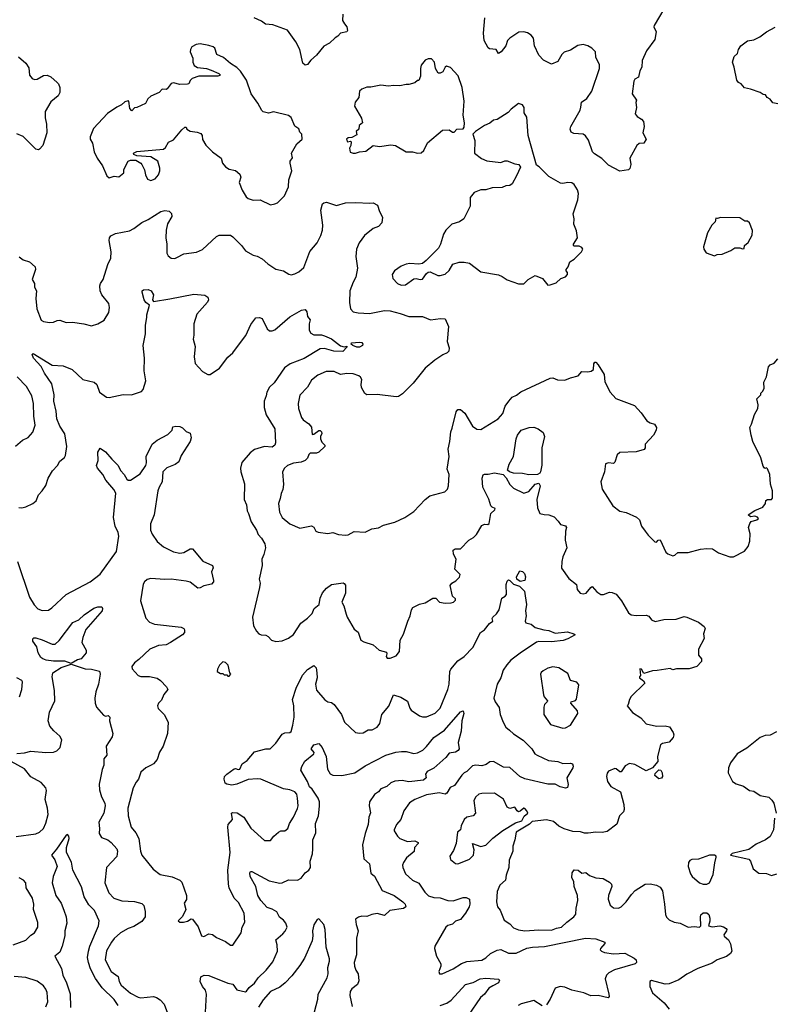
# Model space of a CAD drawing. Extents: x 1690054 to 1842981, y 782881 to 914114.
# Tile 159 of 256: x 1738017 to 1743988, y 824404 to 832190. Entities that reach past the tile are written whole.
import ezdxf

# ---------------------------------------------------------------- set-up
doc = ezdxf.new("R2010")
doc.units = 0

msp = doc.modelspace()

# ---------------------------------------------------------------- linework, layer by layer
at = {"layer": '0CON10XD'}
for points in [[(1743155.8, 832344.2), (1743038, 832145), (1743035.8, 832135), (1743054.4, 832095), (1743043.2, 832035), (1742975.5, 831945), (1742943, 831867), (1742940, 831815), (1742924.4, 831785), (1742914.6, 831735.4), (1742885, 831720), (1742875.2, 831705), (1742862.5, 831605), (1742897.5, 831555), (1742893.3, 831535), (1742898.8, 831495), (1742886, 831445), (1742902, 831425), (1742936.7, 831405), (1742952, 831385), (1742956.9, 831345), (1742948.6, 831295), (1742975.3, 831244.7), (1742955, 831213.3), (1742918.6, 831211.4), (1742901.4, 831195), (1742845.7, 831095), (1742853.1, 831045), (1742845.6, 831015), (1742835, 831001.9), (1742765, 830993.8), (1742675, 831038.8), (1742622.5, 831092.5), (1742565, 831129.2), (1742550, 831145), (1742517.9, 831237.9), (1742495, 831272), (1742475, 831284.2), (1742401.2, 831291.2), (1742381.2, 831301.2), (1742373.3, 831325), (1742376.7, 831345), (1742452, 831475), (1742457.7, 831497.7), (1742462.7, 831537.3), (1742505, 831567.1), (1742545.4, 831625), (1742603.8, 831805), (1742604.6, 831834.6), (1742576.2, 831895), (1742573.3, 831935), (1742543.3, 831965), (1742513, 831983), (1742475, 831993.3), (1742434.5, 831985.5), (1742375, 831949.2), (1742325, 831934.3), (1742306.9, 831915), (1742275, 831858.8), (1742225, 831839.2), (1742161.2, 831871.2), (1742125, 831910), (1742091.4, 831985), (1742082.9, 832045), (1742065, 832068.6), (1742035, 832087.1), (1742005, 832094.4), (1741967.7, 832092.3), (1741895, 832044.2), (1741877.5, 832025), (1741862.9, 831985), (1741826, 831935), (1741805, 831923.3), (1741785.9, 831955.9), (1741735, 831958.8), (1741725, 831968.8), (1741691.9, 832025), (1741687.1, 832082.9), (1741697.5, 832205)], [(1740573.8, 832235), (1740571.2, 832185), (1740586.4, 832156.4), (1740606.7, 832135), (1740610, 832105), (1740605, 832093.3), (1740555, 832083.3), (1740535, 832060), (1740512.7, 832047.3), (1740467.5, 832005), (1740425, 831981.2), (1740365, 831909.2), (1740319.7, 831870.3), (1740295, 831836.2), (1740275, 831831.2), (1740257.3, 831847.3), (1740232.5, 831955), (1740202.5, 832015), (1740135, 832107.5), (1740019.3, 832149.3), (1739962.5, 832155), (1739929.7, 832179.7), (1739872.5, 832205)], [(1744015, 831526.2), (1743975, 831532.5), (1743955, 831562.5), (1743932.5, 831575), (1743917.5, 831595), (1743899.2, 831599.2), (1743875, 831615.8), (1743798.8, 831641.2), (1743752.7, 831652.7), (1743725, 831683.3), (1743705, 831692.5), (1743692.3, 831712.3), (1743671.5, 831815), (1743656.9, 831855), (1743670.6, 831899.4), (1743696.7, 831923.3), (1743705.4, 831954.6), (1743724.3, 831985), (1743775, 832022.9), (1743825, 832030.6), (1743873.3, 832055), (1743925, 832095.7), (1743995, 832130.8)], [(1740003, 830727), (1740035, 830734), (1740056.8, 830743.2), (1740112.4, 830797.6), (1740145, 830870), (1740147.5, 830925), (1740171.2, 830995), (1740157.5, 831055), (1740158.3, 831071.7), (1740177, 831097), (1740168.8, 831135), (1740210.7, 831209.3), (1740252.5, 831245), (1740250, 831285), (1740235, 831300), (1740226.1, 831326.1), (1740195, 831347.5), (1740165, 831417.5), (1740145, 831432.5), (1740025, 831462.5), (1739985, 831452.5), (1739945, 831462.5), (1739932.3, 831472.3), (1739900.7, 831530.7), (1739847.5, 831605), (1739812.6, 831712.6), (1739765, 831783.8), (1739735, 831813.3), (1739685, 831843.3), (1739630.7, 831890.7), (1739577.5, 831915), (1739560, 831965), (1739547.5, 831975), (1739515, 831987.5), (1739445, 831998.6), (1739414.5, 831995.5), (1739378.8, 831975), (1739368, 831955), (1739366.2, 831935), (1739387.5, 831885), (1739387.5, 831855), (1739398.3, 831828.3), (1739425, 831812), (1739495, 831803.8), (1739531.7, 831791.7), (1739592.5, 831765), (1739602.5, 831755), (1739600, 831750), (1739585, 831744), (1739435.9, 831744.1), (1739382.5, 831725), (1739365, 831710), (1739356.4, 831683.6), (1739345, 831680), (1739285, 831677.5), (1739235, 831690), (1739215, 831686.2), (1739185, 831642.5), (1739175, 831637.5), (1739145, 831640), (1739120, 831615), (1739055, 831586), (1739030, 831565), (1739012.3, 831527.7), (1738945, 831496), (1738926.4, 831493.6), (1738905, 831470), (1738888.3, 831488.3), (1738880, 831545), (1738875, 831550), (1738848.3, 831541.7), (1738823, 831517), (1738785, 831500), (1738711.7, 831448.3), (1738601.2, 831328.8), (1738574.2, 831265), (1738576.2, 831245), (1738593.8, 831215), (1738606.2, 831145), (1738630, 831095), (1738673.8, 831035), (1738707.5, 830955), (1738725, 830940), (1738765, 830952.5), (1738801.7, 830948.3), (1738841.7, 830978.3), (1738842.5, 831005), (1738875, 831072.5), (1738895, 831080), (1738935, 831080), (1738975, 831056.7), (1738983.3, 831045), (1739003.9, 831003.9), (1739012.7, 830962.7), (1739028.8, 830928.8), (1739055, 830920), (1739087.9, 830932.1), (1739115, 830963.8), (1739126.7, 830995), (1739126.5, 831016.5), (1739111.2, 831071.2), (1739055, 831105.8), (1738945, 831113.3), (1738920, 831125), (1738917.5, 831135), (1738945, 831147.5), (1739155, 831166.2), (1739170.5, 831179.5), (1739195, 831222.5), (1739235, 831240), (1739300.5, 831319.5), (1739325, 831340), (1739335, 831340), (1739340, 831325), (1739365, 831310), (1739421.7, 831301.7), (1739449.3, 831289.3), (1739460, 831275), (1739463, 831243), (1739489.3, 831199.3), (1739544, 831145), (1739611.2, 831095), (1739621.2, 831055), (1739645, 831026.7), (1739675, 831008.8), (1739725, 830996.7), (1739759.5, 830969.5), (1739766.4, 830946.4), (1739753.9, 830903.9), (1739778.3, 830841.7), (1739809.3, 830789.3), (1739825, 830776.7), (1739864.1, 830764.1), (1739920, 830765), (1740003, 830727)], [(1738007.6, 831897.6), (1738066.8, 831846.8), (1738090.5, 831810.5), (1738095, 831752.5), (1738116.7, 831725), (1738135, 831718), (1738155, 831719.2), (1738205, 831750), (1738235, 831751.2), (1738265, 831738.8), (1738314.4, 831694.4), (1738324.2, 831684.2), (1738334.2, 831655), (1738334.3, 831615.7), (1738320.9, 831589.1), (1738265, 831541.2), (1738220, 831465), (1738218, 831415), (1738229.2, 831365), (1738230.8, 831295), (1738200, 831195), (1738175, 831166.7), (1738165, 831161.2), (1738145, 831166.2), (1738045, 831265.8), (1737995, 831286.7)], [(1740675, 831133.8), (1740705, 831146.2), (1740755, 831150), (1740813.9, 831196.1), (1740865, 831188.8), (1740955, 831200), (1740990, 831195), (1741075, 831145.8), (1741125, 831145.8), (1741165, 831135.8), (1741195, 831138.8), (1741213.8, 831155), (1741245, 831217.5), (1741363.9, 831316.1), (1741415, 831320), (1741440.7, 831300.7), (1741455, 831300), (1741476.4, 831323.6), (1741525, 831327.5), (1741535, 831340), (1741536.2, 831375), (1741526.9, 831435), (1741533.1, 831545), (1741516.9, 831655), (1741486.4, 831746.4), (1741425, 831812.5), (1741395, 831822.5), (1741382.5, 831815), (1741365, 831777.5), (1741345, 831767.5), (1741328.3, 831768.3), (1741307.5, 831805), (1741300, 831855), (1741275, 831880), (1741248.3, 831881.7), (1741225, 831870), (1741195, 831830), (1741187.5, 831805), (1741187.5, 831745), (1741175, 831710), (1741165, 831710), (1741145, 831690), (1741095, 831677.5), (1741075, 831678.8), (1741025, 831666.7), (1740975, 831670), (1740935, 831664), (1740875, 831673.3), (1740795, 831656.7), (1740765, 831656), (1740725, 831641.2), (1740706.7, 831625), (1740700, 831575), (1740672.3, 831537.7), (1740666.4, 831506.4), (1740720.7, 831410.7), (1740730, 831375), (1740702.5, 831355), (1740700, 831325), (1740680, 831305), (1740685, 831280), (1740645, 831260), (1740615, 831257.5), (1740602.5, 831245), (1740610, 831225), (1740635, 831230), (1740640, 831225), (1740636.7, 831195), (1740626.4, 831173.6), (1740632.7, 831142.7), (1740655, 831133.8), (1740675, 831133.8)], [(1742195, 830090), (1742215, 830093.8), (1742260.7, 830109.3), (1742300, 830145), (1742335, 830157.5), (1742352.5, 830175), (1742351.7, 830191.7), (1742340, 830205), (1742340, 830215), (1742357.5, 830235), (1742370, 830275), (1742405, 830297.5), (1742462.5, 830355), (1742472.5, 830375), (1742465, 830390), (1742445, 830400), (1742405, 830400), (1742400, 830405), (1742400, 830415), (1742430, 830465), (1742421.7, 830521.7), (1742402.3, 830572.3), (1742404.2, 830615), (1742397.5, 830655), (1742433, 830767), (1742438.6, 830815), (1742431.4, 830845), (1742405, 830886.2), (1742385, 830900), (1742355, 830904), (1742315, 830895.8), (1742295, 830898), (1742205, 830949.2), (1742126.4, 831026.4), (1742105, 831040), (1742040, 831275), (1742030, 831420), (1742010, 831455), (1742010, 831495), (1741995, 831517.5), (1741965, 831526.7), (1741906.1, 831483.9), (1741882.3, 831457.7), (1741795, 831400), (1741765, 831396.7), (1741738.3, 831371.7), (1741696.2, 831353.8), (1741623.9, 831306.1), (1741602.5, 831285), (1741618.8, 831235), (1741615.9, 831135.9), (1741671.7, 831091.7), (1741713.9, 831073.9), (1741825, 831061.2), (1741855, 831073.8), (1741873.9, 831073.9), (1741935, 831050), (1741966.1, 831046.1), (1741980, 831025), (1741948.8, 830955), (1741915, 830893.3), (1741895, 830878.8), (1741863.9, 830876.1), (1741835, 830863.8), (1741755, 830861.4), (1741705, 830844.4), (1741665, 830844), (1741613.3, 830825), (1741580.8, 830785), (1741582, 830715), (1741530.8, 830615), (1741498, 830592), (1741436.4, 830573.6), (1741388.8, 830525), (1741370, 830495), (1741346, 830415), (1741330, 830385), (1741233.8, 830285), (1741205, 830263.3), (1741175, 830256.2), (1741105, 830262), (1741075, 830256), (1741035, 830242), (1740983.3, 830205), (1740963.8, 830175), (1740968.8, 830145), (1741006.7, 830105), (1741035, 830090.8), (1741070, 830095), (1741135, 830140), (1741155, 830143.8), (1741186.4, 830136.4), (1741205, 830138.8), (1741235, 830183.3), (1741250, 830195), (1741265.8, 830195.8), (1741325, 830168.8), (1741345, 830168), (1741385, 830178.8), (1741415, 830206.7), (1741445, 830256.7), (1741495, 830273.8), (1741533.6, 830273.6), (1741575, 830264), (1741665, 830196), (1741805, 830172.5), (1741835, 830160.8), (1741875, 830133.8), (1741965, 830102.5), (1742005, 830102.5), (1742040, 830135), (1742095, 830166.7), (1742153.3, 830145), (1742195, 830090)], [(1738013.9, 830313.9), (1738045, 830291.2), (1738095, 830276.7), (1738140, 830235), (1738142.5, 830215), (1738116.2, 830135), (1738133.3, 830105), (1738133.3, 830075), (1738150, 830045), (1738144.2, 829985), (1738154, 829905), (1738186, 829815), (1738205, 829803.1), (1738254.1, 829795.9), (1738285, 829797.5), (1738315, 829812), (1738335, 829814), (1738385, 829795.7), (1738435, 829797.5), (1738525.7, 829785.7), (1738585, 829768.6), (1738635.6, 829784.4), (1738686.6, 829813.4), (1738722.5, 829875), (1738728.8, 829915), (1738723.8, 829945), (1738666, 830015), (1738654, 830045), (1738651.2, 830085), (1738656.2, 830105), (1738678, 830135), (1738715.7, 830255), (1738739.5, 830305), (1738740.9, 830355), (1738726, 830445), (1738728.8, 830465), (1738739.5, 830480.5), (1738775, 830499.2), (1738885, 830521.4), (1738920.5, 830539.5), (1738985, 830587.5), (1739035, 830610.8), (1739135, 830674), (1739165, 830680.8), (1739200, 830675), (1739217.7, 830657.7), (1739220, 830635), (1739187.5, 830575), (1739176, 830525), (1739172.5, 830465), (1739182, 830415), (1739182, 830345), (1739192.1, 830322.1), (1739215, 830304), (1739245, 830302), (1739260.8, 830309.2), (1739315, 830338), (1739415, 830351.4), (1739465, 830374.3), (1739575, 830476.2), (1739595, 830486.2), (1739684.3, 830485.7), (1739705, 830472.9), (1739773.6, 830403.6), (1739805, 830362.5), (1739865, 830328), (1739895, 830320.8), (1739935, 830300), (1739979.5, 830259.5), (1740045, 830217.1), (1740104.3, 830204.3), (1740147.7, 830177.7), (1740165, 830173.8), (1740195, 830180), (1740225, 830196), (1740265, 830230), (1740312, 830358), (1740370.5, 830425), (1740400, 830485), (1740412.7, 830525), (1740415.6, 830565.6), (1740400.8, 830685), (1740412.5, 830735), (1740425, 830743.3)], [(1740425, 830743.3), (1740445, 830746.2), (1740525, 830720.8), (1740595, 830742.5), (1740675.7, 830745.7), (1740785, 830738.6), (1740815, 830742), (1740848.8, 830725), (1740865, 830672.5), (1740888.3, 830628.3), (1740883.3, 830585), (1740855, 830556.2), (1740815, 830539.2), (1740745, 830484.3), (1740703.3, 830425), (1740681.8, 830375), (1740677, 830317), (1740689.4, 830225), (1740677.8, 830155), (1740654.5, 830115), (1740628.2, 830045), (1740626.8, 829955), (1740633.8, 829905), (1740655, 829880.8), (1740695, 829871.2), (1740785, 829866.5), (1740905, 829889.6), (1740948.3, 829888.3), (1741026.7, 829866.7), (1741095, 829844), (1741205, 829844), (1741266.4, 829816.4), (1741346.4, 829826.4), (1741383.6, 829823.6), (1741410, 829765), (1741400, 829645), (1741416.2, 829595), (1741411.7, 829568.3), (1741400, 829555), (1741365, 829540), (1741301.1, 829498.9), (1741224.5, 829435.5), (1741129.4, 829315), (1741045, 829231.8), (1741015, 829211.8), (1740995, 829206.8), (1740845, 829225.8), (1740763.2, 829223.2), (1740748.8, 829235), (1740721.2, 829281.2), (1740718, 829305), (1740725.6, 829345), (1740715, 829364.2), (1740700, 829375), (1740655, 829390.4), (1740605, 829392.7), (1740555, 829383.8), (1740505, 829408.2), (1740442.6, 829407.4), (1740375, 829380), (1740325, 829338.8), (1740294.2, 829285.8), (1740235, 829220), (1740220, 829155), (1740222.5, 829115), (1740245.7, 829045), (1740260, 829025), (1740304.3, 828994.3), (1740325, 828967.5), (1740330.7, 828910.7), (1740345, 828912.5), (1740385, 828942.5), (1740395, 828942.5), (1740405, 828932.5), (1740408, 828918), (1740397.9, 828895), (1740397.7, 828875), (1740408.9, 828848.9), (1740431.2, 828825), (1740431.2, 828815), (1740385, 828770), (1740365, 828763.8), (1740315, 828762.5), (1740305, 828752.5), (1740295, 828723.3), (1740276.7, 828705), (1740245, 828691.4), (1740185, 828684.2), (1740135, 828665.6), (1740111.2, 828645), (1740096.2, 828615), (1740105.7, 828515), (1740100, 828475), (1740085, 828442.5), (1740079.2, 828405), (1740064.4, 828365), (1740073.3, 828295), (1740093.3, 828255), (1740155, 828203.5), (1740235, 828169.1), (1740325, 828187.5), (1740345, 828176.7), (1740360, 828145), (1740377.6, 828137.6), (1740455, 828128.5), (1740495, 828134.3), (1740539.1, 828119.1), (1740595, 828113.8), (1740615, 828116.2), (1740665, 828144.2), (1740751.2, 828138.8), (1740803.3, 828165), (1740855, 828172.2), (1740895, 828192.9), (1740985, 828218), (1741065.5, 828254.5), (1741135, 828301.2), (1741225, 828396.2), (1741262.5, 828425), (1741382.3, 828457.7), (1741401.2, 828478.8), (1741410.8, 828505), (1741415.7, 828595), (1741399.2, 828635), (1741414.4, 828735.6), (1741406.4, 828795), (1741420, 828855), (1741427.4, 828932.6), (1741439.1, 828960.9), (1741471.1, 829088.9), (1741485, 829108), (1741505, 829108), (1741538.6, 829078.6), (1741600, 828975), (1741635, 828952.5), (1741665, 828950.6), (1741804.2, 829035), (1741840, 829075), (1741858.9, 829135), (1741886.7, 829175), (1741914.8, 829205.2), (1741947.9, 829222.1), (1741981.2, 829248.8), (1742215, 829355.7), (1742235, 829357.3), (1742272.2, 829342.2), (1742330.7, 829339.3), (1742375, 829359.5), (1742436.2, 829373.8), (1742465, 829408.8), (1742513.2, 829406.8), (1742537.7, 829412.3), (1742556.2, 829425), (1742560.7, 829469.3), (1742568.3, 829481.7), (1742575, 829482.5), (1742595, 829460), (1742641.2, 829385), (1742646.4, 829326.4), (1742688.8, 829245), (1742733.3, 829195), (1742880.5, 829140.5), (1742935, 829082.5), (1742978.3, 829018.3), (1743005, 829001.2), (1743040.7, 828990.7), (1743056.4, 828966.4), (1743053.3, 828945), (1743033.3, 828905), (1742966.7, 828835), (1742966.2, 828805), (1742957.9, 828792.1), (1742895, 828773.1), (1742765, 828768.6), (1742745, 828750), (1742725, 828692.5), (1742715, 828680), (1742675, 828686.7), (1742651.7, 828678.3), (1742643.3, 828615), (1742614.4, 828535.6), (1742625, 828479.2), (1742710, 828345), (1742765, 828304.2), (1742815, 828294), (1742897.4, 828257.4), (1742920, 828235), (1742936.7, 828185), (1742966.5, 828146.5), (1742988.8, 828115), (1743041.7, 828061.7), (1743055, 828060), (1743070, 828075), (1743085, 828077.5), (1743129.5, 827979.5), (1743145, 827966.7), (1743185, 827950.8), (1743200, 827955), (1743225, 827976), (1743305, 827976.7), (1743405, 828003.3), (1743455, 828010), (1743500, 828005), (1743545, 827973.8), (1743635, 827943.3), (1743665, 827943.3), (1743753, 827987), (1743780, 828025), (1743793, 828067), (1743796.7, 828125), (1743784, 828175), (1743794.1, 828205.9), (1743805, 828222.5), (1743850, 828235), (1743862.5, 828245), (1743855, 828256.7), (1743835, 828263.3), (1743798.3, 828258.3), (1743780, 828275), (1743835, 828308), (1743897.5, 828335), (1743917.5, 828365), (1743921.7, 828388.3), (1743935, 828397.5), (1743965, 828397.5), (1743973, 828407), (1743973.8, 828465), (1743956.4, 828516.4), (1743952.5, 828595), (1743935, 828640), (1743925, 828647.5), (1743911.7, 828641.7), (1743899.3, 828659.3), (1743881.2, 828725), (1743817.5, 828855), (1743805.8, 828905), (1743793.3, 828965), (1743808.6, 828991.4), (1743830.5, 829069.5), (1743858.8, 829115), (1743860, 829145), (1743848.3, 829191.7), (1743880, 829225), (1743881.7, 829238.3), (1743895, 829250), (1743907.5, 829275), (1743906.2, 829325), (1743925.6, 829365), (1743940.8, 829445), (1743955, 829462), (1743985.6, 829474.4), (1744015, 829507.5)], [(1743515, 830322.5), (1743535, 830332.5), (1743575, 830336.7), (1743645, 830366.2), (1743675, 830386.7), (1743715, 830387.5), (1743735, 830377.5), (1743749.3, 830380.7), (1743752.5, 830405), (1743780.7, 830429.3), (1743813.2, 830486.8), (1743814.3, 830524.3), (1743792.5, 830585), (1743775, 830596.7), (1743755, 830597.5), (1743715, 830622.5), (1743565, 830626.7), (1743535, 830617.5), (1743525, 830620), (1743519.2, 830590.8), (1743494.3, 830565), (1743458.8, 830505), (1743426.7, 830395), (1743430, 830375), (1743447.5, 830347.5), (1743515, 830322.5)], [(1738011.7, 828331.7), (1738035, 828329.1), (1738065, 828337.5), (1738122, 828365), (1738148, 828385), (1738165, 828432.5), (1738196.1, 828463.9), (1738225, 828507.5), (1738243.8, 828565), (1738277.7, 828622.3), (1738316.2, 828665), (1738335, 828700), (1738371.2, 828728.8), (1738380, 828745), (1738390.8, 828815), (1738374.3, 828915), (1738335.4, 828975.4), (1738311.2, 829035), (1738306.1, 829095), (1738288.1, 829175), (1738290, 829225), (1738270.4, 829310.4), (1738213.8, 829395), (1738187.6, 829447.6), (1738127.1, 829515), (1738116.4, 829543.6), (1738125, 829550), (1738275, 829458.6), (1738362.1, 829452.1), (1738433.3, 829425), (1738515.8, 829345.8), (1738607.5, 829325), (1738626.7, 829305), (1738647.5, 829245), (1738705, 829206.2), (1738725, 829202), (1738837, 829227), (1738903, 829223), (1738980.7, 829249.3), (1738993.3, 829265), (1739015.7, 829334.3), (1739001.4, 829415), (1739004.3, 829514.3), (1738994.4, 829615), (1739013.3, 829705), (1739011.9, 829775), (1739022.7, 829835), (1739023.2, 829856.8), (1739043.6, 829933.6), (1739015, 829954.3), (1739002.7, 829975), (1738985.7, 830035), (1738986.2, 830045), (1738995.8, 830054.2), (1739035, 830058), (1739058.8, 830045), (1739076.2, 830015), (1739067.5, 829975), (1739075, 829962.5), (1739205, 829982), (1739395, 830020.8), (1739481.7, 830011.7), (1739506.7, 829995), (1739510, 829975), (1739503.9, 829956.1), (1739419.1, 829860.9), (1739394.4, 829785), (1739394.5, 829695), (1739389.1, 829665), (1739404.4, 829605), (1739398.1, 829525), (1739405, 829472), (1739465, 829409.4), (1739505, 829385.6), (1739525.4, 829384.6), (1739599.2, 829435), (1739665, 829520.8), (1739702.9, 829555), (1739724.7, 829585.3), (1739806.2, 829693.8), (1739845, 829781.2), (1739886.4, 829833.6), (1739913.6, 829836.4), (1739935, 829828.8), (1739976.2, 829745), (1739995, 829730), (1740015, 829729.2), (1740035, 829739.2), (1740155, 829840.8), (1740247, 829893), (1740275, 829898), (1740290.5, 829880.5), (1740293.6, 829843.6), (1740316.1, 829816.1), (1740308.8, 829785), (1740308.8, 829735), (1740320.5, 829710.5), (1740345, 829698), (1740405, 829698.1), (1740430, 829690), (1740485.5, 829665.5), (1740555, 829611.2), (1740585, 829602.5), (1740605, 829610), (1740605, 829600), (1740573.6, 829566.4), (1740502, 829568), (1740430.2, 829590.2), (1740395, 829587.8), (1740269.4, 829510.6), (1740158.3, 829468.3), (1740112.1, 829437.9), (1740030, 829320), (1739994, 829285), (1739972.9, 829245), (1739968.6, 829215), (1739952.5, 829175), (1739951.4, 829125), (1739967.1, 829065), (1740036.1, 828953.9), (1740040, 828845), (1740035.7, 828825), (1740015, 828810.8), (1739955, 828814.3), (1739875, 828790.8), (1739842, 828765), (1739775, 828690), (1739764.2, 828645), (1739766, 828615), (1739795, 828520), (1739794.5, 828395.5), (1739811.1, 828355), (1739815.9, 828305.9), (1739828.8, 828285), (1739848.6, 828218.6), (1739890, 828155), (1739905, 828120), (1739931.7, 828091.7), (1739958, 828045), (1739961.2, 828015), (1739947.8, 827962.2), (1739934.2, 827925), (1739935.7, 827875), (1739911.2, 827765), (1739918.8, 827735), (1739915, 827700), (1739860, 827465), (1739868.3, 827398.3), (1739890, 827355), (1739910, 827335), (1739927, 827327), (1739965, 827322.5), (1739983, 827313), (1740010, 827285), (1740045, 827273.3), (1740095, 827278.8), (1740145, 827299.4), (1740185, 827330), (1740241.7, 827418.3), (1740295, 827457.8), (1740331.8, 827495), (1740346.9, 827533.1), (1740386, 827565), (1740394.2, 827615), (1740412, 827658), (1740445, 827696), (1740485, 827724), (1740576, 827736), (1740585, 827733.3), (1740595, 827717.5), (1740595.6, 827655), (1740566.2, 827585), (1740580.8, 827555), (1740599.1, 827489.1), (1740607.1, 827465), (1740665, 827370), (1740696.1, 827346.1), (1740717.5, 827285), (1740740.5, 827270.5), (1740815, 827246.7), (1740862.5, 827205), (1740918.3, 827188.3), (1740923.3, 827175), (1740916.9, 827155), (1740925, 827141.5), (1740947.5, 827142.5), (1740995, 827160), (1741022.5, 827195), (1741026.7, 827285), (1741055, 827332.5), (1741087.1, 827432.9), (1741108, 827475), (1741116.7, 827525), (1741128.3, 827541.7), (1741180.5, 827569.5), (1741225, 827578.8), (1741286.7, 827616.7), (1741310, 827615), (1741340, 827585), (1741385, 827577.5), (1741431.7, 827578.3), (1741450, 827585), (1741465, 827600), (1741465, 827610), (1741443, 827633), (1741422.5, 827715), (1741436.1, 827733.9), (1741467.3, 827752.7), (1741497.7, 827782.3), (1741503, 827803), (1741461.2, 827845), (1741471.2, 827925), (1741450, 827965), (1741447.5, 827995), (1741463.9, 828006.1), (1741505, 828006.2), (1741571.2, 828075), (1741606.7, 828095), (1741631.2, 828118.8), (1741675, 828190), (1741695, 828200), (1741721.7, 828198.3), (1741733, 828207), (1741745.7, 828284.3), (1741776.9, 828315), (1741780, 828325), (1741754.4, 828334.4), (1741745.8, 828345), (1741727.9, 828397.9), (1741683, 828493), (1741677.5, 828565), (1741685, 828590), (1741695, 828596.7), (1741725, 828596.7), (1741775, 828607.5), (1741842.5, 828595), (1741865, 828568.8), (1741896.2, 828515), (1741925, 828486.7), (1742006.4, 828446.4), (1742045, 828460), (1742095, 828518), (1742125, 828525.8), (1742134.2, 828504.2), (1742110, 828395), (1742115, 828330), (1742132.5, 828285), (1742166.4, 828276.4), (1742205, 828275.8), (1742245, 828259.2), (1742278.8, 828225), (1742295, 828197.5), (1742335, 828188.8), (1742343.3, 828175), (1742335.6, 828145), (1742332.9, 828075), (1742345.5, 828014.5), (1742315, 827942.5), (1742307.5, 827905), (1742303, 827853), (1742362.3, 827772.3), (1742423.3, 827725), (1742428, 827685), (1742451.2, 827655), (1742475, 827650.6), (1742500, 827655), (1742535, 827700), (1742547, 827707), (1742583.3, 827665), (1742615, 827644.3), (1742635.7, 827644.3), (1742685, 827662.5), (1742705, 827660.8), (1742736.6, 827646.6), (1742780, 827595), (1742835, 827501.2), (1742855, 827484.3), (1742895, 827479.5), (1742975, 827482), (1742993.9, 827473.9), (1743017.5, 827445), (1743045, 827432.5), (1743115, 827446.2), (1743210.7, 827449.3), (1743275, 827470), (1743296.4, 827466.4), (1743387, 827427), (1743433, 827393), (1743440, 827375), (1743427.5, 827335), (1743431.7, 827298.3), (1743387, 827213), (1743387.5, 827165), (1743412.5, 827135), (1743412.5, 827115), (1743373.9, 827076.1), (1743315, 827056.7), (1743215, 827057.5), (1743185, 827050), (1743165, 827060), (1743060, 827045), (1743025, 827041.2), (1742955, 827020), (1742937.5, 827055), (1742925, 827056.7), (1742930, 827005), (1742920, 826995), (1742920, 826985), (1742953, 826963), (1742962.5, 826945), (1742855, 826837.5), (1742841.2, 826815), (1742832.5, 826775), (1742822.5, 826765), (1742865, 826712.5), (1742930.5, 826670.5), (1742975, 826622), (1743055, 826602.9), (1743125, 826607.3), (1743157.7, 826597.7), (1743188.9, 826555), (1743193.1, 826535), (1743188.1, 826515), (1743155, 826477.8), (1743102, 826468), (1743087.5, 826455), (1743063.8, 826365), (1743066, 826325), (1743024.4, 826275.6), (1742975, 826250), (1742885, 826300), (1742841.2, 826308.8), (1742809.1, 826290.9), (1742775, 826243.3), (1742765, 826243.3), (1742737, 826267), (1742725, 826268.8), (1742675, 826249.2), (1742665, 826233.3), (1742660.9, 826205), (1742668.6, 826165)], [(1740685, 829600.8), (1740653.6, 829613.6), (1740640, 829625), (1740642.5, 829635), (1740705, 829641.2), (1740725, 829636.7), (1740732.5, 829625), (1740730, 829615), (1740705, 829602), (1740685, 829600.8)], [(1737985, 828817.5), (1738040.6, 828865), (1738083.6, 828886.4), (1738120.7, 828929.3), (1738139.5, 828985), (1738130, 829055), (1738127.5, 829155), (1738113.1, 829215), (1738070.6, 829290.6), (1737996.3, 829366.3)], [(1738001.1, 827905), (1738093.9, 827623.9), (1738132.2, 827562.2), (1738161.3, 827531.3), (1738195, 827518), (1738245, 827522), (1738270.5, 827539.5), (1738385.5, 827645), (1738575.6, 827745), (1738653.3, 827805), (1738784.2, 827985.8), (1738802.5, 828105), (1738796.5, 828135), (1738772.5, 828185), (1738760.6, 828255), (1738776.8, 828445), (1738763.2, 828475), (1738700.2, 828550.2), (1738674.4, 828595), (1738632.5, 828645), (1738626, 828665), (1738637.5, 828705), (1738635, 828770), (1738655, 828802.5), (1738695, 828774.2), (1738745.8, 828715), (1738795.7, 828665), (1738815.5, 828625.5), (1738844.3, 828595), (1738865, 828555.8), (1738875, 828548.6), (1738895, 828548.1), (1738970.4, 828599.6), (1739014.1, 828665), (1739020.3, 828685), (1739017.4, 828735), (1739065, 828832.7), (1739105, 828866.7), (1739190, 828910), (1739222.5, 828945), (1739230, 828970), (1739253.3, 828976.7), (1739285, 828972.5), (1739305, 828962.5), (1739333.9, 828933.9), (1739365, 828920), (1739373.3, 828885), (1739366.2, 828855), (1739294, 828745), (1739275.8, 828694.2), (1739246.8, 828673.2), (1739182.7, 828647.3), (1739151.1, 828615), (1739143.5, 828535), (1739120.7, 828495), (1739111.5, 828465), (1739082.5, 828275), (1739053.1, 828205), (1739052, 828155), (1739065, 828121.9), (1739104.4, 828064.4), (1739155, 828022.9), (1739235, 827981.3), (1739285, 827971.2), (1739315, 827977.1), (1739365, 828006.5), (1739383.3, 828005), (1739467.6, 827907.6), (1739543.3, 827875), (1739548.8, 827855), (1739533.8, 827825), (1739551.2, 827755), (1739550, 827745), (1739533.9, 827726.1), (1739475, 827713.8), (1739445, 827696.7), (1739426.1, 827693.9), (1739365, 827741.9), (1739335, 827750.5), (1739216.9, 827766.9), (1739165, 827763.9), (1739055, 827770.7), (1739025, 827764.4), (1739005, 827745.8), (1738995, 827726.7), (1738973.7, 827593.7), (1739015, 827458.8), (1739045.5, 827425.5)], [(1742045, 828590), (1741995, 828602.5), (1741925, 828604.5), (1741893.8, 828613.8), (1741877.1, 828627.1), (1741890.5, 828675), (1741924.1, 828735), (1741944.7, 828875), (1741955, 828904.3), (1741985, 828944.4), (1742047.5, 828965), (1742085, 828967.1), (1742118.8, 828955), (1742158.8, 828925), (1742170, 828895), (1742147.5, 828805), (1742148.3, 828668.3), (1742139.2, 828615), (1742133.8, 828605), (1742115, 828594.4), (1742045, 828590)], [(1741978.3, 827748.3), (1741950.8, 827765), (1741947.5, 827785), (1741975, 827833.3), (1741995, 827826), (1742010.5, 827810.5), (1742020, 827785), (1742015, 827754.4), (1741978.3, 827748.3)], [(1739045.5, 827425.5), (1739085, 827410.6), (1739295, 827387.5), (1739316.4, 827376.4), (1739322.5, 827365), (1739320, 827345), (1739306.7, 827325), (1739211.2, 827265), (1739175, 827248.1), (1739115, 827240.8), (1739046.4, 827213.6), (1738960.2, 827129.8), (1738925, 827104), (1738903.4, 827075), (1738906.8, 827056.8), (1738954.1, 827004.1), (1738975, 826996), (1739045, 826997.8), (1739105, 826982.5), (1739131.2, 826965), (1739180, 826915), (1739188.8, 826895), (1739157.5, 826855), (1739140, 826810), (1739114.3, 826785), (1739108.1, 826765), (1739113.2, 826743.2), (1739161.2, 826695), (1739192, 826635), (1739187.5, 826545), (1739152.5, 826445), (1739123, 826397), (1739105, 826340), (1739075, 826306.2), (1739056.7, 826295), (1739015, 826273.8), (1738975, 826240), (1738956.7, 826185), (1738937.7, 826162.3), (1738914.5, 826115.5), (1738872.2, 825955), (1738874.5, 825895), (1738898.5, 825805), (1738935, 825760), (1738958.8, 825715), (1738972.1, 825615), (1738984.4, 825585), (1739073.4, 825473.4), (1739129.7, 825429.7), (1739225, 825412.9), (1739285.5, 825385.5), (1739300.3, 825370.3), (1739336.2, 825265), (1739336.4, 825233.6), (1739317.5, 825205), (1739332.5, 825155), (1739305, 825100), (1739270, 825065), (1739285, 825053.3), (1739313.6, 825053.6), (1739345, 825061.2), (1739375, 825080), (1739385, 825077.5), (1739428.3, 825018.3), (1739456, 824946), (1739475, 824940), (1739515, 824961.2), (1739542.5, 824957.5), (1739575, 824933.3), (1739645, 824900), (1739685, 824872.5), (1739705, 824872.5), (1739769.5, 824970.5), (1739778, 825015), (1739798.8, 825055), (1739793.9, 825123.9), (1739748.7, 825208.7), (1739715, 825243.3), (1739675.5, 825325.5), (1739668.5, 825355), (1739664.4, 825465), (1739682.3, 825605), (1739664.3, 825805), (1739668, 825825), (1739700, 825865), (1739692.5, 825915), (1739705, 825920), (1739737.3, 825917.3), (1739790, 825885), (1739847.2, 825797.2), (1739955, 825698.9), (1740001.2, 825698.8), (1740029.2, 825735), (1740063.9, 825766.1), (1740084.5, 825775.5), (1740115, 825777.1), (1740140, 825795), (1740152, 825835), (1740184.6, 825885.4), (1740215, 825952.5), (1740220, 825975), (1740215.7, 826035), (1740209.2, 826065), (1740195, 826084), (1740155, 826101.4), (1740105, 826109.4), (1739925, 826183.5), (1739895, 826187.5), (1739825, 826183.1), (1739735, 826144.2), (1739695, 826138), (1739656.1, 826146.1), (1739644.3, 826154.3), (1739634, 826185), (1739638.8, 826205), (1739656, 826225), (1739714.5, 826265.5), (1739725, 826269.2), (1739745, 826261.1), (1739760, 826265), (1739778.6, 826305), (1739817.6, 826332.4), (1739875, 826401.4), (1739965, 826424.3), (1739998.8, 826425), (1740045, 826469.5), (1740095, 826540), (1740115, 826550.8), (1740155, 826554), (1740165, 826561.2), (1740179.4, 826610.6), (1740188.2, 826675), (1740185.6, 826765), (1740175.3, 826815), (1740204.4, 826905), (1740255, 827006.2), (1740295, 827052), (1740345, 827083.3), (1740362, 827065), (1740369.5, 827025), (1740370.4, 826985), (1740358.2, 826935), (1740365, 826888), (1740430.9, 826810.9), (1740455, 826797.1), (1740485, 826791.4), (1740506.3, 826776.3), (1740562.5, 826695), (1740586.7, 826635), (1740675, 826554), (1740705, 826548), (1740735, 826551.4), (1740775, 826576), (1740805.6, 826574.4), (1740845, 826595.7), (1740867.5, 826625), (1740882.5, 826695), (1740938.2, 826761.8), (1740975, 826852.5), (1741034.2, 826834.2), (1741085, 826802), (1741104.5, 826745), (1741115, 826730.6), (1741180, 826685), (1741205, 826677.1), (1741235, 826677.1), (1741305, 826705.8), (1741343.1, 826745), (1741404.5, 826895), (1741416.5, 826935), (1741421.9, 827035), (1741428.1, 827055), (1741485, 827120.8), (1741535, 827155.8), (1741603.8, 827226.2), (1741664, 827345), (1741696.2, 827365), (1741733.6, 827416.4), (1741760, 827435), (1741756.7, 827455), (1741761.2, 827465), (1741788.8, 827491.2), (1741811.2, 827525), (1741830.8, 827615), (1741859.1, 827630.9), (1741870, 827645), (1741866.9, 827725), (1741875, 827750), (1741885, 827760), (1741895, 827756.7), (1741925, 827727.1), (1741970.8, 827710.8), (1742011.1, 827671.1), (1742016.9, 827635), (1742026.7, 827565), (1742018.5, 827515), (1742024.3, 827475), (1742016.7, 827435), (1742020.7, 827420.7), (1742065, 827410), (1742096.7, 827385), (1742164.1, 827365.9), (1742205, 827361.4), (1742255, 827339.2), (1742350.5, 827350.5), (1742402.5, 827335), (1742412.5, 827325), (1742355, 827294), (1742317.8, 827282.2), (1742225, 827270), (1742125, 827273.2), (1742105, 827268.2), (1741977.7, 827182.3), (1741904, 827125), (1741871.2, 827088.8), (1741843.8, 827046.2), (1741824.6, 826985), (1741795.5, 826935), (1741770, 826825), (1741780, 826795), (1741812.1, 826752.1), (1741819.2, 826695), (1741841.9, 826635), (1741864.2, 826595), (1741892.6, 826572.6), (1741924.2, 826544.2), (1742001.9, 826491.9), (1742068.6, 826425), (1742093.8, 826385), (1742111.2, 826375), (1742202.1, 826332.1), (1742275, 826324.4), (1742315, 826308.2), (1742375, 826310), (1742390, 826305), (1742397.1, 826287.1), (1742394.2, 826275), (1742347.5, 826195), (1742356.8, 826143.2), (1742351.2, 826118.8), (1742335, 826114.2), (1742294.5, 826124.5), (1742255, 826145.6), (1742195, 826144.5), (1742015, 826186.2), (1741975, 826206.9), (1741896, 826276), (1741845, 826279.6), (1741765, 826324.5), (1741737.2, 826322.8), (1741708.5, 826301.5), (1741675, 826289.7), (1741625, 826294.2), (1741599.8, 826290.3), (1741555, 826245.6), (1741535, 826234.4), (1741515, 826215.8), (1741456.4, 826135), (1741422.3, 826117.8), (1741397.3, 826075), (1741385, 826065.6), (1741335, 826076.8), (1741235, 826060.5), (1741145, 826024.3), (1741102.6, 825997.4), (1741056.2, 825935), (1741032.5, 825865), (1740999.4, 825825), (1740981.1, 825785), (1740981.1, 825775), (1741005.4, 825735), (1741025, 825716.4), (1741085, 825692.5), (1741145, 825696.5), (1741170, 825685), (1741169.4, 825675), (1741141.8, 825645), (1741138.3, 825611.7), (1741077.4, 825562.6), (1741054.4, 825525), (1741047.1, 825505), (1741048.6, 825485), (1741068.6, 825435), (1741125, 825385.6), (1741175, 825362.9), (1741221.9, 825291.9), (1741252.6, 825262.6), (1741295, 825248.1), (1741345, 825247.3), (1741404.4, 825225.6), (1741448, 825222), (1741525, 825250), (1741549.4, 825249.4), (1741575.4, 825235.4), (1741580, 825195), (1741574.4, 825175), (1741543.5, 825125), (1741503.9, 825076.1), (1741465, 825061.4), (1741441.9, 825038.1), (1741405, 825027.8), (1741390, 825015), (1741302, 824865), (1741300, 824845), (1741313.8, 824785), (1741350, 824725), (1741350, 824705), (1741332.5, 824665), (1741340, 824645), (1741360, 824645), (1741446.7, 824685), (1741513.1, 824726.9), (1741555, 824743.6), (1741675, 824754.4), (1741705, 824771.9), (1741742.8, 824807.2), (1741795, 824832.5), (1741825, 824837.3), (1741885, 824810), (1741945, 824809.1), (1742030.9, 824849.1), (1742075, 824857.5), (1742168.5, 824861.5), (1742495, 824927.5), (1742575, 824921.9), (1742647.5, 824895), (1742647.5, 824885), (1742612.5, 824845), (1742610, 824835), (1742620, 824825), (1742645, 824814.1), (1742715, 824802.7), (1742805, 824808), (1742880.3, 824770.3), (1742896, 824755), (1742898.8, 824735), (1742886.2, 824725), (1742722.9, 824677.1), (1742677.6, 824652.4), (1742659.4, 824635), (1742650.5, 824605), (1742679.6, 824485), (1742681.1, 824465), (1742674.4, 824455.6), (1742593, 824473), (1742535, 824472.1), (1742481.4, 824495), (1742385, 824515.3), (1742329.7, 824539.7), (1742294.5, 824544.5), (1742255, 824533.1), (1742215.3, 824444.7), (1742185, 824400)], [(1738425, 827100), (1738375, 827118.1), (1738285, 827117.9), (1738225.7, 827125.7), (1738200, 827135), (1738185.9, 827145.9), (1738163.8, 827185), (1738151.7, 827231.7), (1738122, 827275), (1738121.2, 827295), (1738128, 827302), (1738145, 827302.5), (1738195, 827287.8), (1738275, 827251.4), (1738297.9, 827252.1), (1738329.4, 827280.6), (1738437.7, 827422.3), (1738484.1, 827445.9), (1738526.2, 827485), (1738605, 827536), (1738635, 827546.7), (1738667.5, 827547.5), (1738672.5, 827535), (1738670, 827515), (1738541.1, 827368.9), (1738517.1, 827305), (1738508, 827265), (1738544, 827205), (1738544, 827185), (1738505, 827136.9), (1738475, 827127.5), (1738425, 827100)], [(1737995, 826388.1), (1738055, 826392.5), (1738105, 826405.7), (1738223.9, 826396.1), (1738285, 826399.4), (1738311.1, 826408.9), (1738337.1, 826435), (1738349.5, 826495), (1738335.6, 826525), (1738287.6, 826567.6), (1738256.7, 826605), (1738243.3, 826645), (1738253.3, 826715), (1738294.3, 826805), (1738292.9, 826885), (1738274, 826994), (1738279.5, 827025), (1738345, 827067.5), (1738425, 827093.3), (1738535, 827058.1), (1738585.8, 827055.8), (1738647.7, 827037.7), (1738653.3, 827015), (1738640.8, 826935), (1738618.9, 826875), (1738611.1, 826825), (1738614.5, 826784.5), (1738625, 826753.3), (1738680.7, 826690.7), (1738695, 826682.5), (1738717, 826687), (1738730, 826675), (1738727.5, 826645), (1738754.3, 826545), (1738749.3, 826520.7), (1738701.4, 826445), (1738708, 826375), (1738683.8, 826345), (1738684, 826295), (1738670, 826260), (1738657.1, 826195), (1738645.4, 826145), (1738650, 826100), (1738665.5, 826045), (1738691.8, 825995), (1738694.6, 825975), (1738682.1, 825915), (1738642.9, 825845), (1738650, 825795), (1738646.2, 825755), (1738665, 825724.2), (1738715, 825705.6), (1738740.6, 825685), (1738786.7, 825635), (1738792.5, 825615), (1738785.9, 825574.1), (1738702.9, 825485), (1738690, 825365), (1738722.2, 825285), (1738762.5, 825245), (1738825, 825221.8), (1738925, 825218.6), (1738985, 825202), (1739000.8, 825185), (1739008.9, 825138.9), (1739008.9, 825095), (1738985, 825059.1), (1738920.9, 825019.1), (1738875, 825003.9), (1738815, 824968.5), (1738765.4, 824925), (1738744.5, 824895), (1738705, 824828), (1738694.6, 824755), (1738742, 824665), (1738796.4, 824625), (1738804.5, 824585), (1738821.5, 824555), (1738895, 824492.7), (1738955, 824460.4), (1738975, 824456.2), (1739075, 824465.6), (1739098.9, 824458.9), (1739129.8, 824439.8), (1739160, 824405), (1739202, 824292)], [(1739675, 827000), (1739687.5, 827015), (1739680, 827025), (1739667.5, 827085), (1739645, 827107.5), (1739625, 827112.5), (1739597.5, 827085), (1739582.5, 827055), (1739580, 827035), (1739605, 827020), (1739625, 827020), (1739635, 827010), (1739655, 827010), (1739665, 827000), (1739675, 827000)], [(1742315, 826586.7), (1742335, 826590), (1742375, 826612), (1742432.5, 826705), (1742431.2, 826725), (1742377.5, 826785), (1742380, 826795), (1742413.6, 826806.4), (1742423.6, 826816.4), (1742440.9, 826930.9), (1742425, 826950.8), (1742376.1, 826966.1), (1742355, 827020), (1742282.5, 827065), (1742235, 827073.8), (1742195, 827062.5), (1742157.9, 827042.1), (1742142.1, 827027.9), (1742137.5, 827015), (1742160.9, 826850.9), (1742166.2, 826835), (1742192.5, 826805), (1742190, 826795), (1742170, 826775), (1742163.3, 826755), (1742164, 826695), (1742217.7, 826617.7), (1742315, 826586.7)], [(1738016.7, 826835), (1738034.4, 826895), (1738040.8, 826955), (1738035.4, 826965.4), (1737995, 826987.1)], [(1741235, 826442.9), (1741293.5, 826515), (1741378, 826572), (1741505, 826716), (1741525, 826726), (1741530.8, 826705), (1741514.4, 826645), (1741510, 826565), (1741487.5, 826475), (1741493.8, 826425), (1741487.3, 826412.7), (1741465, 826398.8), (1741415, 826391.2), (1741389.2, 826355), (1741295, 826272.5), (1741240, 826245), (1741229.2, 826225), (1741232.5, 826195), (1741212.4, 826177.6), (1741095, 826164.7), (1741044, 826174), (1740985, 826168.7), (1740954.7, 826155.3), (1740922.1, 826127.9), (1740875, 826108.1), (1740855, 826084), (1740825, 826064), (1740785.3, 826004.7), (1740781.5, 825975), (1740792.1, 825917.9), (1740779.4, 825885), (1740773.2, 825825), (1740749.7, 825755), (1740730.8, 825665), (1740738.9, 825555), (1740784.2, 825514.2), (1740795, 825442.5), (1740825, 825417.5), (1740884.7, 825304.7), (1740980, 825265), (1741049.2, 825215), (1741067.1, 825195), (1741071.2, 825175), (1741055, 825162.5), (1740945, 825146.7), (1740905, 825107.5), (1740845, 825122.5), (1740802.5, 825115), (1740765, 825100), (1740725, 825101.9), (1740697, 825093), (1740673.6, 825076.4), (1740679.2, 825035), (1740695.7, 824985), (1740683.4, 824926.6), (1740681.5, 824795), (1740663.3, 824735), (1740665.6, 824705), (1740678.1, 824675), (1740694.5, 824645), (1740701.1, 824588.9), (1740689.3, 824560.7), (1740645, 824526.7), (1740632.9, 824505), (1740630, 824475), (1740647.7, 824387.7)], [(1744005, 826560), (1743955, 826533.3), (1743915, 826530), (1743876.4, 826513.6), (1743770.5, 826429.5), (1743693.8, 826385), (1743640.8, 826315), (1743626.2, 826275), (1743623.3, 826235), (1743656.7, 826165), (1743685, 826148.8), (1743745, 826128.8), (1743792.5, 826095), (1743825, 826088.8), (1743875, 826056.7), (1743945, 826041.2), (1743969.1, 826019.1), (1743983.8, 825995), (1744002.5, 825915)], [(1739484.3, 824295), (1739494.5, 824485), (1739486.9, 824515), (1739464.3, 824545), (1739446, 824585), (1739449.5, 824620.5), (1739475.7, 824634.3), (1739515, 824633.3), (1739665, 824571.1), (1739705, 824564.4), (1739735, 824520), (1739805, 824503.6), (1739813, 824507), (1739833.8, 824536.2), (1739875, 824572.2), (1739905, 824612.9), (1739968.1, 824675), (1740019.7, 824740.3), (1740056.5, 824825), (1740055.6, 824875), (1740042.9, 824915), (1740098.5, 824961.5), (1740117.8, 824982.2), (1740132.5, 825015), (1740123.5, 825045), (1740105, 825070.9), (1740073.5, 825093.5), (1740052.5, 825135), (1740015, 825157.1), (1739975, 825170), (1739925, 825225.5), (1739902.4, 825265), (1739886.5, 825335), (1739840.9, 825415), (1739836.9, 825443.1), (1739844.4, 825455.6), (1739855, 825455.8), (1739991.7, 825381.7), (1740075, 825361.8), (1740095, 825364.4), (1740145, 825387.5), (1740215, 825385.6), (1740245, 825401.9), (1740275.3, 825444.7), (1740305.7, 825464.3), (1740318.7, 825485), (1740316.4, 825535), (1740333.3, 825595), (1740337.1, 825635), (1740335.5, 825705), (1740359.6, 825760.4), (1740358.4, 825835), (1740381.1, 825895), (1740389.5, 825970.5), (1740389.7, 826005), (1740380, 826035), (1740331.2, 826105), (1740310.2, 826125), (1740295.4, 826165.4), (1740242.9, 826255), (1740250.6, 826285), (1740273.8, 826326.2), (1740343.8, 826385), (1740346.2, 826395), (1740324.3, 826425), (1740345, 826456.2), (1740385, 826466.2), (1740410.6, 826435), (1740441.4, 826365), (1740452.8, 826262.8), (1740475, 826228), (1740495, 826216.9), (1740565, 826214.2), (1740670, 826235), (1740750.8, 826289.2), (1740915, 826373.6), (1740992.4, 826397.6), (1741037.3, 826402.7), (1741075, 826402.7), (1741135, 826388.5), (1741165, 826392.1), (1741207.1, 826412.9), (1741235, 826442.9)], [(1737988.5, 825731.5), (1738145, 825752.1), (1738175, 825765.6), (1738205, 825794.2), (1738225, 825838), (1738241.5, 825905), (1738236.8, 825955), (1738220, 826025), (1738229.2, 826095), (1738225, 826115.7), (1738188.4, 826158.4), (1738105, 826204.3), (1738055, 826266.7), (1737950, 826325)], [(1743075, 826187.5), (1743042.5, 826215), (1743045, 826230), (1743075, 826257.5), (1743090, 826255), (1743100, 826235), (1743103, 826207), (1743095, 826192.5), (1743075, 826187.5)], [(1742668.6, 826165), (1742695, 826126.2), (1742770, 826085), (1742796.2, 825985), (1742798.8, 825945), (1742793.6, 825926.4), (1742764.1, 825895.9), (1742742.2, 825827.8), (1742665, 825772), (1742627, 825763), (1742575, 825765.6), (1742515, 825758.8), (1742485, 825758.8), (1742455, 825768.6), (1742395, 825770), (1742325, 825792), (1742282.6, 825812.6), (1742240.3, 825850.3), (1742185, 825862), (1742071.3, 825848.7), (1742050.6, 825829.4), (1741944.4, 825765.6), (1741935.6, 825705), (1741918, 825655), (1741918.8, 825615), (1741890, 825545), (1741887.5, 825485), (1741865.5, 825425), (1741860, 825385), (1741815, 825346.2), (1741794.4, 825295.6), (1741789.2, 825215), (1741798.8, 825175), (1741817.7, 825147.7), (1741850.5, 825070.5), (1741895, 825042), (1741925, 825010), (1741964.2, 824994.2), (1742014.6, 824984.6), (1742125, 824993.3), (1742225, 824990), (1742265, 825006.9), (1742305, 825013.5), (1742346, 825055), (1742400.8, 825095), (1742416.8, 825116.8), (1742419.1, 825165), (1742432.5, 825225), (1742430.5, 825265), (1742405.5, 825335), (1742401.2, 825375), (1742386, 825405), (1742388.8, 825445), (1742405, 825466.7), (1742435, 825466.2), (1742465, 825441.2), (1742495.5, 825445.5), (1742525, 825423.3), (1742575, 825404.4), (1742635, 825398.6), (1742685, 825371.2), (1742698.8, 825355), (1742701.2, 825335), (1742675.7, 825265), (1742673, 825237), (1742689.1, 825189.1), (1742715, 825166.7), (1742755, 825164), (1742775, 825174), (1742815.5, 825214.5), (1742857.6, 825272.4), (1742886.2, 825305), (1742965, 825354), (1743005, 825357.5), (1743055.7, 825345.7), (1743085, 825330), (1743102.3, 825302.3), (1743120, 825195), (1743125.8, 825115), (1743135, 825093.3), (1743155, 825071.2), (1743195, 825053.8), (1743242.5, 825045), (1743305, 825013.1), (1743355, 825020.8), (1743395, 825014.3), (1743406.2, 825025), (1743402.7, 825095), (1743407.6, 825112.4), (1743425, 825126.7), (1743455, 825128.9), (1743470.9, 825115), (1743477.7, 825085), (1743477.9, 825062.1), (1743467.5, 825025), (1743495, 825016), (1743556.1, 825023.9), (1743585, 825018), (1743607.5, 825005), (1743613.3, 824995), (1743610, 824985), (1743587.5, 824955), (1743592.3, 824942.3), (1743624.3, 824914.3), (1743642.3, 824882.3), (1743651.4, 824825), (1743640.8, 824805), (1743608.6, 824781.4), (1743535, 824756.1), (1743495, 824730), (1743383.7, 824686.3), (1743295, 824643.6), (1743231.5, 824598.5), (1743155, 824565.5), (1743125, 824563.1), (1743015, 824593.3), (1743003.3, 824585), (1743003.3, 824545), (1743024.3, 824495), (1743116, 824415), (1743156.2, 824365)], [(1741485, 825516.2), (1741505, 825524), (1741575, 825551.8), (1741606.7, 825583.3), (1741613.1, 825625), (1741600, 825675), (1741665, 825651.8), (1741705, 825661.8), (1741761.9, 825718.1), (1741841.1, 825778.9), (1741939.4, 825840.6), (1741990, 825855), (1742008.8, 825891.2), (1742037.5, 825915), (1742030, 825935), (1742015, 825953.3), (1742005, 825956.7), (1741978, 825932), (1741965, 825927.5), (1741952.5, 825935), (1741935, 825962.5), (1741895, 825953.8), (1741875, 825962.5), (1741845.9, 826025.9), (1741775, 826074), (1741675, 826072.2), (1741650, 826065), (1741627.1, 826045), (1741610.8, 826015), (1741623.3, 825915), (1741604, 825896), (1741555, 825884.3), (1741534.5, 825865.5), (1741510, 825815), (1741506.1, 825783.9), (1741481.2, 825765), (1741471.1, 825675), (1741450.2, 825619.8), (1741420.8, 825575), (1741425, 825550), (1741465, 825516.7), (1741485, 825516.2)], [(1743989.2, 825875), (1743982, 825785), (1743955, 825732.5), (1743917.5, 825705), (1743845, 825670), (1743785, 825627.5), (1743655, 825596.7), (1743640, 825585), (1743785, 825553.3), (1743798.8, 825535), (1743820.8, 825475), (1743865, 825442.2), (1743925, 825438.6), (1743966.4, 825423.6), (1744007, 825437)], [(1738795.3, 824395.3), (1738765, 824442.5), (1738668.9, 824535), (1738618.4, 824608.4), (1738576.4, 824685), (1738561.8, 824735), (1738554.7, 824774.7), (1738560.5, 824825), (1738572.2, 824865), (1738640.6, 825025), (1738645.7, 825065), (1738610.4, 825145), (1738565, 825190.6), (1738527.8, 825255), (1738505.8, 825334.2), (1738438.8, 825465), (1738427.3, 825527.3), (1738387.1, 825605), (1738386.8, 825643.2), (1738407.9, 825715), (1738405.6, 825735), (1738395, 825746), (1738385, 825740.8), (1738308.7, 825631.3), (1738268.8, 825585), (1738295, 825546.7), (1738314.2, 825495), (1738281.9, 825415), (1738274.5, 825365), (1738304.5, 825265), (1738344.6, 825205), (1738367.6, 825147.6), (1738384.6, 825095), (1738389.6, 825045), (1738373.5, 824985), (1738373.9, 824945), (1738354.6, 824865), (1738335, 824816.2), (1738296.7, 824785), (1738348.3, 824688.3), (1738358.5, 824635), (1738388.2, 824575), (1738417.4, 824487.4), (1738420.2, 824379.8)], [(1743455, 825353.6), (1743476, 825364), (1743505, 825431.2), (1743516.5, 825523.5), (1743528.3, 825568.3), (1743526.7, 825576.7), (1743513.8, 825583.8), (1743475, 825582.5), (1743387.7, 825552.3), (1743335, 825549.2), (1743318.8, 825541.2), (1743308.8, 825525), (1743306.2, 825495), (1743324, 825435), (1743338.8, 825415), (1743396.7, 825365), (1743425, 825354.5), (1743455, 825353.6)], [(1737966.1, 824873.9), (1738065, 824911.5), (1738105, 824950), (1738135, 824968.6), (1738161.1, 825015), (1738161.1, 825051.1), (1738126, 825155), (1738129.2, 825195), (1738118.1, 825245), (1738068.9, 825325), (1738066.1, 825366.1), (1738046.7, 825385), (1738013.6, 825403.6)], [(1740349.2, 824345), (1740375.6, 824445), (1740380, 824485), (1740450, 824615), (1740457.5, 824645), (1740456.4, 824695), (1740468.5, 824745), (1740467.8, 824765), (1740441.4, 824855), (1740434.3, 824995), (1740424.3, 825035), (1740385, 825080), (1740370, 825075), (1740345, 825032.5), (1740334.7, 824985), (1740337.3, 824945), (1740331.1, 824905), (1740270.9, 824769.1), (1740235, 824710), (1740170.8, 824629.2), (1740117.8, 824575), (1740075, 824540), (1740000.9, 824505), (1739945, 824440), (1739908.1, 824381.9)], [(1738223.1, 824385), (1738239.6, 824425), (1738235, 824497.5), (1738224.4, 824525), (1738205, 824550.8), (1738155, 824587.1), (1738065.5, 824615.5), (1737974.6, 824625.4)], [(1741344.2, 824395), (1741396, 824414), (1741431.7, 824438.3), (1741545, 824561.4), (1741605, 824576.9), (1741660, 824605), (1741705, 824610.5), (1741805, 824604), (1741812.5, 824595), (1741806.5, 824573.5), (1741760.3, 824549.7), (1741728.8, 824531.2), (1741694, 824485), (1741662.6, 824457.4), (1741566.9, 824315)], [(1742151.7, 824391.7), (1742085, 824434.3), (1741985, 824407.8), (1741960, 824395)]]:
    msp.add_lwpolyline(points, dxfattribs=at)

doc.saveas('drawing.dxf')
